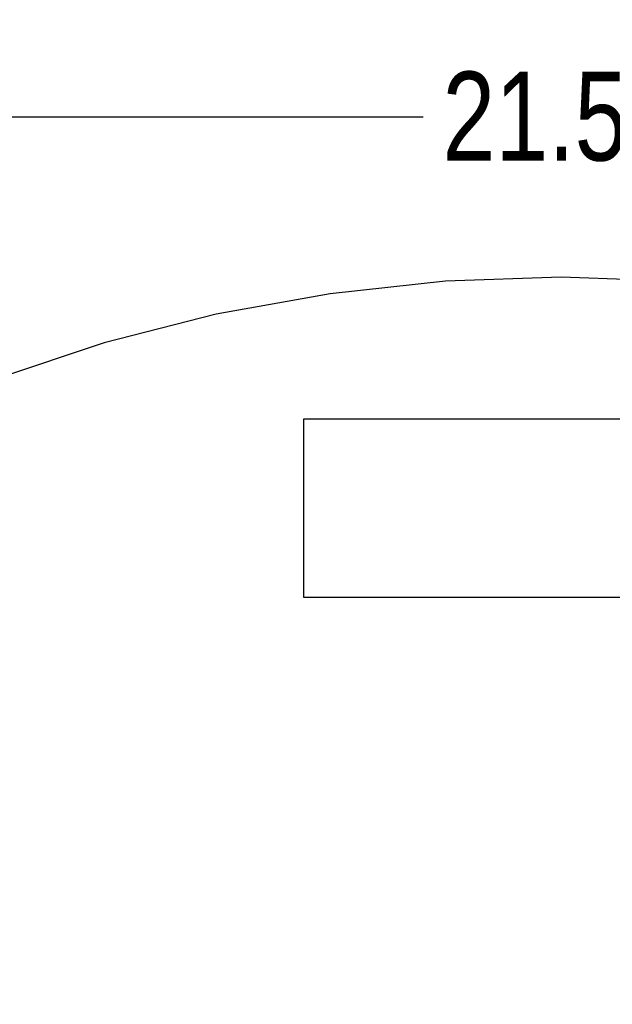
# Model space of a CAD drawing. Header units: millimetres. Extents: x -1 to 131, y 28 to 92.
# Tile 30 of 41: x 106.86 to 113.53, y 58.95 to 70.03. Entities that reach past the tile are written whole.
import ezdxf

# ---------------------------------------------------------------- set-up
doc = ezdxf.new("R2010")
doc.units = ezdxf.units.MM
doc.header["$LTSCALE"] = 1.21
doc.header["$MEASUREMENT"] = 0
doc.header["$PDMODE"] = 3
doc.header["$PDSIZE"] = 0.3125
doc.layers.get('0').update_dxf_attribs({"linetype": 'CONTINUOUS'})
doc.layers.get('DEFPOINTS').update_dxf_attribs({"linetype": 'CONTINUOUS'})
doc.layers.add('Dim', color=3, linetype='CONTINUOUS', lineweight=25)
doc.styles.get("Standard").update_dxf_attribs({"font": 'txt', "width": 0.8})
doc.dimstyles.get("Standard").update_dxf_attribs({"dimtxt": 0.15625, "dimasz": 0.1875, "dimexe": 0.125, "dimexo": 0.0625, "dimgap": 0.09, "dimtad": 0, "dimtih": 1, "dimtoh": 1, "dimzin": 4, "dimdsep": 46, "dimtxsty": 'Standard', "dimblk": '_FILLED', "dimblk1": '_FILLED', "dimblk2": '_FILLED', "dimcen": 0.09, "dimazin": 1, "dimtp": 0.01, "dimtm": 0.01, "dimtfac": 1, "dimtofl": 0, "dimtmove": 0, "dimatfit": 3, "dimldrblk": '_FILLED', "dimfxl": 1, "dimtolj": 1, "dimtzin": 4, "dimarcsym": 0})

# ---------------------------------------------------------------- blocks, each defined once
blk = doc.blocks.new('_FILLED')
at = {"color": 0, "linetype": 'ByBlock'}
blk.add_solid([(0, 0), (-1, 0.167), (-1, -0.167)], dxfattribs=at)
blk = doc.blocks.new('*D24')
at = {"color": 0, "linetype": 'ByBlock', "lineweight": -2}
for p, q in [((102.185, 59.128), (102.185, 69.059)), ((123.735, 59.128), (123.735, 69.059)), ((102.185, 68.934), (111.403, 68.934)), ((123.735, 68.934), (114.516, 68.934))]:
    blk.add_line(p, q, dxfattribs=at)
at = {"layer": 'DEFPOINTS', "color": 0, "linetype": 'ByBlock'}
for p in [(102.185, 59.065), (123.735, 59.065)]:
    blk.add_point(p, dxfattribs=at)
at = {"color": 0, "linetype": 'ByBlock', "lineweight": -2, "rotation": 180}
blk.add_blockref('_FILLED', (102.185, 68.934), dxfattribs=at)
at = {"color": 0, "linetype": 'ByBlock', "lineweight": -2}
blk.add_blockref('_FILLED', (123.735, 68.934), dxfattribs=at)
at = {"color": 0, "linetype": 'ByBlock', "lineweight": -2, "insert": (112.96, 68.934), "char_height": 1, "attachment_point": 5}
blk.add_mtext('\\A1;21.55', dxfattribs=at)
blk = doc.blocks.new('*D25')
at = {"color": 0, "linetype": 'ByBlock', "lineweight": -2}
for p, q in [((99.46, 55.528), (99.46, 71.01)), ((126.46, 55.528), (126.46, 71.01)), ((99.46, 70.885), (111.403, 70.885)), ((126.46, 70.885), (114.516, 70.885))]:
    blk.add_line(p, q, dxfattribs=at)
at = {"layer": 'DEFPOINTS', "color": 0, "linetype": 'ByBlock'}
for p in [(99.46, 55.465), (126.46, 55.465)]:
    blk.add_point(p, dxfattribs=at)
at = {"color": 0, "linetype": 'ByBlock', "lineweight": -2, "rotation": 180}
blk.add_blockref('_FILLED', (99.46, 70.885), dxfattribs=at)
at = {"color": 0, "linetype": 'ByBlock', "lineweight": -2}
blk.add_blockref('_FILLED', (126.46, 70.885), dxfattribs=at)
at = {"color": 0, "linetype": 'ByBlock', "lineweight": -2, "insert": (112.96, 70.885), "char_height": 1, "attachment_point": 5}
blk.add_mtext('\\A1;27.00', dxfattribs=at)

msp = doc.modelspace()

# ---------------------------------------------------------------- linework, layer by layer
at = {"color": 7, "linetype": 'Continuous'}
for p, q in [((111.655, 67.083), (110.359, 66.943)), ((112.958, 67.129), (111.655, 67.083)), ((114.261, 67.083), (112.958, 67.129)), ((110.359, 66.943), (109.076, 66.712)), ((109.076, 66.712), (107.813, 66.389)), ((107.813, 66.389), (106.576, 65.978)), ((110.058, 65.53), (110.058, 63.53)), ((115.858, 65.53), (110.058, 65.53)), ((110.058, 63.53), (115.858, 63.53))]:
    msp.add_line(p, q, dxfattribs=at)

# ---------------------------------------------------------------- dimensions: what is measured, and where the dimension line sits
at = {"layer": 'Dim'}
for base, p1, p2, picture, middle in [((126.46, 70.885), (99.46, 55.465), (126.46, 55.465), '*D25', (112.96, 70.885)), ((123.735, 68.934), (102.185, 59.065), (123.735, 59.065), '*D24', (112.96, 68.934))]:
    dim = msp.add_linear_dim(base=base, p1=p1, p2=p2, dimstyle='Standard', override={"dimtxt": 1, "dimasz": 1, "dimtih": 0, "dimtoh": 0, "dimzin": 0, "dimcen": 0.198, "dimadec": 0, "dimazin": 0, "dimtp": 0, "dimtm": 0, "dimtdec": 4, "dimtzin": 0}, dxfattribs=at)
    dim.commit()
    dim.dimension.update_dxf_attribs({"geometry": picture, "text_midpoint": middle})

doc.saveas('drawing.dxf')
